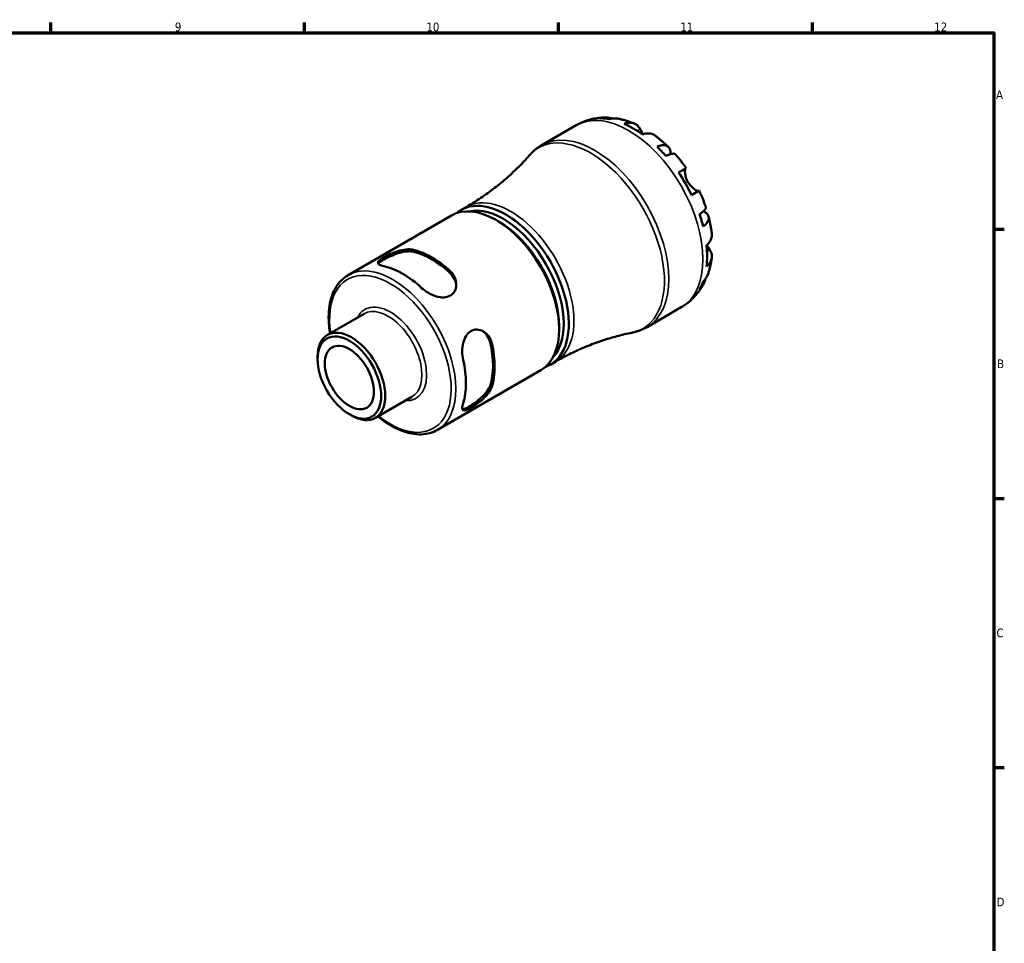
# Model space of a CAD drawing. Header units: millimetres. Extents: x -59 to 904, y -29 to 594.
# Tile 5 of 5: x 552 to 824, y 323 to 578. Entities that reach past the tile are written whole.
import ezdxf

# ---------------------------------------------------------------- set-up
doc = ezdxf.new("R2010")
doc.units = ezdxf.units.MM
for name, color, linetype, lineweight in [('Border (ANSI)', 7, 'Continuous', 70), ('Visible (ANSI)', 7, 'Continuous', 50), ('Visible Narrow (ANSI)', 7, 'Continuous', 35)]:
    doc.layers.add(name, color=color, linetype=linetype, lineweight=lineweight)
doc.styles.add('Note Text (ANSI)', font='tahoma.ttf')

# ---------------------------------------------------------------- blocks, each defined once
blk = doc.blocks.new('Borders Default Border')
at = {"layer": 'Border (ANSI)'}
for p, q in [((560.67, 574), (560.67, 576.8)), ((630.75, 574), (630.75, 576.8)), ((700.83, 574), (700.83, 576.8)), ((770.92, 574), (770.92, 576.8)), ((821, 519.75), (823.8, 519.75)), ((821, 445.5), (823.8, 445.5)), ((821, 371.25), (823.8, 371.25))]:
    blk.add_line(p, q, dxfattribs=at)
at = {"layer": 'Border (ANSI)', "flags": 128}
blk.add_lwpolyline([(20, 20), (20, 574), (821, 574), (821, 20), (20, 20)], dxfattribs=at)
at = {"layer": 'Border (ANSI)', "color": 5, "true_color": 0x0000ff, "char_height": 2.4, "attachment_point": 7, "style": 'Note Text (ANSI)'}
for s, insert in [('9', (594.92, 574.35)), ('10', (664.35, 574.35)), ('11', (734.43, 574.4)), ('12', (804.52, 574.4)), ('A', (821.58, 555.68)), ('B', (821.87, 481.43)), ('C', (821.71, 407.13)), ('D', (821.72, 332.93))]:
    blk.add_mtext(s, dxfattribs=dict(at, insert=insert))

msp = doc.modelspace()

# ---------------------------------------------------------------- linework, layer by layer
at = {"layer": 'Visible (ANSI)'}
for p, q in [((696.269, 543.0117), (705.6867, 548.4491)), ((733.9557, 535.4408), (736.0517, 536.6509)), ((739.6517, 530.4155), (737.5557, 529.2054)), ((673.9206, 525.0859), (675.3348, 525.9024)), ((642.7549, 507.0924), (671.2548, 523.5468)), ((684.2869, 521.9177), (683.5798, 522.3259)), ((725.269, 492.7823), (734.6867, 498.2196)), ((637.0627, 490.6084), (647.1615, 496.4389)), ((701.01, 492.9525), (701.01, 492.136)), ((634.3247, 483.9087), (634.3247, 484.5563)), ((698.5706, 482.3909), (699.9848, 483.2074)), ((667.4049, 464.3973), (695.9048, 480.8518)), ((650.2832, 467.7098), (660.382, 473.5403)), ((643.1121, 468.6884), (643.673, 468.3646))]:
    msp.add_line(p, q, dxfattribs=at)
for centre, major_axis, start_param, end_param in [((721.4595, 524.0692), (-14.4091, 24.9573), 5.82547462, 5.95549783), ((721.4595, 524.0692), (-14.4091, 24.9573), 5.37253872, 5.62303557), ((721.4595, 524.0692), (-14.4091, 24.9573), 5.04007646, 5.17009967), ((721.4595, 524.0692), (-14.4091, 24.9573), 4.58714055, 4.83763741), ((683.5798, 502.1993), (-12.325, 21.3475), 3.14159267, 6.28318531), ((686.2456, 503.7384), (12.325, -21.3475), 6.17482764, 9.53313562), ((685.5385, 503.3302), (-11.825, 20.4815), 3.32039425, 6.10438371), ((684.2869, 502.6076), (-11.825, 20.4815), 3.92699082, 5.49778714), ((721.4595, 524.0692), (-14.4091, 24.9573), 4.25467829, 4.3847015), ((665.7713, 491.9176), (12.325, -21.3475), 2.05298993, 2.65939905), ((721.4595, 524.0692), (-14.4091, 24.9573), 3.80174239, 4.05223924), ((665.7713, 491.9176), (12.005, -20.7933), 2.0446397, 2.66774928), ((657.8517, 487.3452), (-12.325, 21.3475), 5.19458258, 5.80099171), ((721.4595, 524.0692), (14.4091, -24.9573), 0.32768748, 0.45771069), ((643.673, 479.1591), (6.6102, -11.4493), 5.49778714, 10.21017612), ((665.7713, 491.9176), (12.005, -20.7933), 0.47384338, 1.09695295), ((665.7713, 491.9176), (12.325, -21.3475), 0.4821936, 1.08860273), ((657.8517, 487.3452), (-12.325, 21.3475), 3.62378625, 4.23019538)]:
    msp.add_ellipse(centre, major_axis=major_axis, ratio=0.57735027, start_param=start_param, end_param=end_param, dxfattribs=at)
for major_axis in [(-6.2136, 10.7623), (-4.8, 8.3138)]:
    msp.add_ellipse((643.1121, 478.8353), major_axis=major_axis, ratio=0.57735027, dxfattribs=at)
for points, knots in [([(705.6867, 548.4491), (706.2027, 548.747), (706.7358, 549.0153), (707.8254, 549.4887), (708.3819, 549.6937), (709.5075, 550.0394), (710.0766, 550.1801), (711.2176, 550.3993), (711.7895, 550.4777), (712.9284, 550.5765), (713.4955, 550.5968), (714.0573, 550.5907)], [5.497787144, 5.497787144, 5.497787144, 5.497787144, 5.563660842, 5.563660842, 5.629534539, 5.629534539, 5.695408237, 5.695408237, 5.761281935, 5.761281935, 5.827155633, 5.827155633, 5.827155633, 5.827155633]), ([(712.4548, 550.376), (712.9053, 550.504), (713.3677, 550.5722), (714.2341, 550.6031), (714.7171, 550.5654), (715.3807, 550.4243), (715.5665, 550.3748), (715.7486, 550.3175)], [0.170746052, 0.170746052, 0.170746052, 0.170746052, 0.332840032, 0.332840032, 0.499494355, 0.499494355, 0.56475828, 0.56475828, 0.56475828, 0.56475828]), ([(717.1932, 550.2873), (716.842, 550.3503), (716.4849, 550.3705), (715.76, 550.3353), (715.3299, 550.2638), (714.9009, 550.1337)], [4.877558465, 4.877558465, 4.877558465, 4.877558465, 5.017087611, 5.017087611, 5.179181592, 5.179181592, 5.179181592, 5.179181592]), ([(717.1932, 550.2875), (717.5132, 550.2297), (717.8304, 550.1643), (718.4592, 550.0192), (718.7708, 549.9395), (719.3883, 549.7668), (719.6942, 549.6738), (720.3004, 549.4753), (720.6006, 549.3698), (721.1954, 549.147), (721.49, 549.0297), (721.7818, 548.9068)], [5.95232799, 5.95232799, 5.95232799, 5.95232799, 5.991587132, 5.991587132, 6.030846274, 6.030846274, 6.070105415, 6.070105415, 6.109364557, 6.109364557, 6.148623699, 6.148623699, 6.148623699, 6.148623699]), ([(718.9139, 548.8845), (719.3202, 549.0225), (719.7169, 549.1066), (720.431, 549.1759), (720.8123, 549.1641), (721.5237, 549.0232), (721.8539, 548.894), (722.4103, 548.5697), (722.6872, 548.3439), (723.1013, 547.8628), (723.2565, 547.6319), (723.3857, 547.39)], [0.170753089, 0.170753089, 0.170753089, 0.170753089, 0.332151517, 0.332151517, 0.498888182, 0.498888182, 0.665624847, 0.665624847, 0.833511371, 0.833511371, 0.956873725, 0.956873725, 0.956873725, 0.956873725]), ([(723.3857, 547.39), (723.3869, 547.3876), (723.3882, 547.3853), (723.4526, 547.2647), (723.5223, 547.136), (723.6658, 546.8756), (723.7379, 546.7465), (723.9094, 546.4459), (724.0106, 546.2724), (724.1378, 546.062), (724.1565, 546.0311), (724.1755, 546.0001)], [-0.583326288, -0.583326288, -0.583326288, -0.583326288, -0.582068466, -0.582068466, -0.518616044, -0.518616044, -0.462807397, -0.462807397, -0.394732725, -0.394732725, -0.383083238, -0.383083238, -0.383083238, -0.383083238]), ([(727.4959, 545.6122), (727.4058, 545.6791), (727.3142, 545.7394), (726.9451, 545.9547), (726.6149, 546.0838), (725.9034, 546.2248), (725.5222, 546.2365), (724.8081, 546.1672), (724.4114, 546.0831), (724.0051, 545.9451)], [4.663875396, 4.663875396, 4.663875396, 4.663875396, 4.719133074, 4.719133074, 4.885869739, 4.885869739, 5.052606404, 5.052606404, 5.214004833, 5.214004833, 5.214004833, 5.214004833]), ([(727.4962, 545.6127), (727.754, 545.4221), (728.0093, 545.2275), (728.5148, 544.8302), (728.765, 544.6276), (729.2603, 544.2147), (729.5055, 544.0044), (729.9906, 543.5765), (730.2306, 543.3589), (730.7055, 542.9165), (730.9404, 542.6918), (731.1727, 542.4636)], [0.139082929, 0.139082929, 0.139082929, 0.139082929, 0.178713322, 0.178713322, 0.218343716, 0.218343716, 0.257974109, 0.257974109, 0.297604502, 0.297604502, 0.337234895, 0.337234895, 0.337234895, 0.337234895]), ([(692.8048, 540.1622), (693.002, 540.3865), (693.2064, 540.6051), (693.6295, 541.0292), (693.8481, 541.2348), (694.2986, 541.6318), (694.5306, 541.8231), (695.0072, 542.1904), (695.2517, 542.3664), (695.7521, 542.7017), (696.0081, 542.8611), (696.269, 543.0117)], [5.30496266, 5.30496266, 5.30496266, 5.30496266, 5.343527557, 5.343527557, 5.382092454, 5.382092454, 5.42065735, 5.42065735, 5.459222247, 5.459222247, 5.497787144, 5.497787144, 5.497787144, 5.497787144]), ([(728.0181, 542.5604), (728.4053, 542.7148), (728.7724, 542.8225), (729.4138, 542.9468), (729.7451, 542.972), (730.3376, 542.9192), (730.5989, 542.8411), (731.0153, 542.6201), (731.2084, 542.4566), (731.5059, 542.0362), (731.6101, 541.7792), (731.729, 541.2435), (731.7542, 540.915), (731.7309, 540.5327), (731.7296, 540.5134), (731.7282, 540.4941)], [0.17074605, 0.17074605, 0.17074605, 0.17074605, 0.33284003, 0.33284003, 0.49949435, 0.49949435, 0.66614868, 0.66614868, 0.83320875, 0.83320875, 1.00026882, 1.00026882, 1.16797277, 1.16797277, 1.17682077, 1.17682077, 1.17682077, 1.17682077]), ([(692.8048, 540.1622), (691.9032, 539.1365), (690.9426, 538.1082), (688.9073, 536.0677), (687.8326, 535.0555), (685.5777, 533.0689), (684.3976, 532.0946), (681.9453, 530.2044), (680.6732, 529.2886), (678.0545, 527.534), (676.7079, 526.6952), (675.3348, 525.9024)], [5.30496266, 5.30496266, 5.30496266, 5.30496266, 5.343527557, 5.343527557, 5.382092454, 5.382092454, 5.42065735, 5.42065735, 5.459222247, 5.459222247, 5.497787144, 5.497787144, 5.497787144, 5.497787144]), ([(733.0521, 540.4801), (732.9916, 540.5479), (732.9068, 540.5944), (732.6699, 540.655), (732.4796, 540.6581), (732.0096, 540.5816), (731.7298, 540.5019), (731.1648, 540.2971), (730.83, 540.1552), (730.4643, 539.9782)], [4.56101226, 4.56101226, 4.56101226, 4.56101226, 4.683778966, 4.683778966, 4.850433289, 4.850433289, 5.017087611, 5.017087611, 5.179181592, 5.179181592, 5.179181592, 5.179181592]), ([(733.0525, 540.4804), (733.266, 540.2387), (733.4769, 539.9941), (733.8934, 539.4992), (734.099, 539.249), (734.5046, 538.7432), (734.7047, 538.4876), (735.0993, 537.9713), (735.2938, 537.7106), (735.6771, 537.1844), (735.8659, 536.9188), (736.0518, 536.6509)], [0.447638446, 0.447638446, 0.447638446, 0.447638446, 0.486557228, 0.486557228, 0.52547601, 0.52547601, 0.564394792, 0.564394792, 0.603313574, 0.603313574, 0.642232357, 0.642232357, 0.642232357, 0.642232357]), ([(735.9313, 536.5814), (735.9104, 536.5693), (735.8904, 536.5502), (735.8379, 536.4765), (735.8082, 536.4059), (735.7592, 536.2131), (735.7407, 536.09), (735.7181, 535.7386), (735.7225, 535.4921), (735.7893, 534.8615), (735.8658, 534.4676), (736.1257, 533.63), (736.3127, 533.1942), (736.5507, 532.7821)], [-0.580048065, -0.580048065, -0.580048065, -0.580048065, -0.538452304, -0.538452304, -0.463837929, -0.463837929, -0.386263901, -0.386263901, -0.278402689, -0.278402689, -0.142779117, -0.142779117, 0, 0, 0, 0]), ([(736.5507, 532.7821), (736.6803, 532.5576), (736.8236, 532.342), (737.1417, 531.9211), (737.3169, 531.719), (737.7504, 531.2752), (738.0102, 531.0544), (738.4893, 530.7057), (738.7052, 530.5765), (739.022, 530.4218), (739.1361, 530.3777), (739.3253, 530.3257), (739.4004, 530.3172), (739.487, 530.3271), (739.5116, 530.3346), (739.5313, 530.346)], [0, 0, 0, 0, 0.077749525, 0.077749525, 0.160819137, 0.160819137, 0.277837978, 0.277837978, 0.388289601, 0.388289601, 0.465429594, 0.465429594, 0.540354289, 0.540354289, 0.57953204, 0.57953204, 0.57953204, 0.57953204]), ([(739.6518, 530.4156), (739.7908, 530.1207), (739.9264, 529.8244), (740.1905, 529.2293), (740.319, 528.9305), (740.5688, 528.3306), (740.6901, 528.0296), (740.9254, 527.4253), (741.0393, 527.1222), (741.2596, 526.5141), (741.366, 526.2091), (741.4685, 525.9033)], [0.92856397, 0.92856397, 0.92856397, 0.92856397, 0.967482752, 0.967482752, 1.006401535, 1.006401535, 1.045320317, 1.045320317, 1.084239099, 1.084239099, 1.123157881, 1.123157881, 1.123157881, 1.123157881]), ([(739.7395, 523.913), (740.0756, 524.1412), (740.3659, 524.3602), (740.8259, 524.7471), (741.0347, 524.9496), (741.336, 525.3183), (741.4284, 525.4847), (741.4944, 525.7202), (741.4966, 525.8169), (741.4682, 525.9032)], [0.170746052, 0.170746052, 0.170746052, 0.170746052, 0.332840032, 0.332840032, 0.499494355, 0.499494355, 0.666148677, 0.666148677, 0.788915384, 0.788915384, 0.788915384, 0.788915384]), ([(740.8182, 524.7497), (740.8357, 524.7412), (740.853, 524.7327), (741.1957, 524.5617), (741.4676, 524.3756), (741.8722, 524.0048), (742.0426, 523.7861), (742.258, 523.3182), (742.303, 523.0692), (742.2862, 522.5982), (742.2232, 522.3328), (741.9727, 521.7932), (741.7852, 521.519), (741.3569, 521.0257), (741.08, 520.7616), (740.7527, 520.5034)], [4.17310687, 4.17310687, 4.17310687, 4.17310687, 4.18195487, 4.18195487, 4.34965883, 4.34965883, 4.5167189, 4.5167189, 4.68377897, 4.68377897, 4.85043329, 4.85043329, 5.01708761, 5.01708761, 5.17918159, 5.17918159, 5.17918159, 5.17918159]), ([(742.2462, 523.2838), (742.3276, 522.9686), (742.4048, 522.6528), (742.5504, 522.0203), (742.6189, 521.7036), (742.7469, 521.0695), (742.8065, 520.7521), (742.9164, 520.1167), (742.9667, 519.7987), (743.058, 519.1623), (743.099, 518.8439), (743.1351, 518.5253)], [1.233561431, 1.233561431, 1.233561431, 1.233561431, 1.273191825, 1.273191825, 1.312822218, 1.312822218, 1.352452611, 1.352452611, 1.392083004, 1.392083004, 1.431713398, 1.431713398, 1.431713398, 1.431713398]), ([(741.6774, 515.3358), (742.0001, 515.6186), (742.2712, 515.9201), (742.6883, 516.5038), (742.8688, 516.8399), (743.1025, 517.5265), (743.1557, 517.8771), (743.1539, 518.3043), (743.1474, 518.4139), (743.1346, 518.5253)], [0.170753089, 0.170753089, 0.170753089, 0.170753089, 0.332151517, 0.332151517, 0.498888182, 0.498888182, 0.665624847, 0.665624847, 0.720882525, 0.720882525, 0.720882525, 0.720882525]), ([(652.6474, 509.5585), (652.131, 509.6701), (651.6956, 509.8152), (651.1285, 510.149), (650.9958, 510.339), (651.0193, 510.7293), (651.1579, 510.954), (651.7208, 511.4647), (652.1465, 511.7534), (653.1484, 512.3319), (653.7758, 512.6511), (655.1245, 513.2442), (655.8461, 513.5161), (657.2317, 513.9392), (657.993, 514.1123), (659.4024, 514.2647), (660.0506, 514.2424), (660.567, 514.1308)], [0.8539587, 0.8539587, 0.8539587, 0.8539587, 1.08353979, 1.08353979, 1.31312088, 1.31312088, 1.52565969, 1.52565969, 1.73819851, 1.73819851, 1.95073733, 1.95073733, 2.16327614, 2.16327614, 2.39285723, 2.39285723, 2.62243832, 2.62243832, 2.62243832, 2.62243832]), ([(651.1115, 510.232), (651.1827, 510.3451), (651.2913, 510.4679), (651.7209, 510.8499), (652.1461, 511.1358), (653.1487, 511.7146), (653.776, 512.0365), (655.1227, 512.6385), (655.8426, 512.9166), (657.2268, 513.3539), (657.9887, 513.5357), (659.3999, 513.704), (660.0493, 513.689), (660.567, 513.5826)], [1.41653488, 1.41653488, 1.41653488, 1.41653488, 1.52872672, 1.52872672, 1.7414127, 1.7414127, 1.95409869, 1.95409869, 2.16678467, 2.16678467, 2.39753629, 2.39753629, 2.62828791, 2.62828791, 2.62828791, 2.62828791]), ([(742.619, 514.0769), (742.7639, 513.844), (742.8863, 513.5941), (743.0959, 512.995), (743.1529, 512.6423), (743.1557, 511.9983), (743.1025, 511.6478), (742.8688, 510.9612), (742.6883, 510.6251), (742.2712, 510.0413), (742.0001, 509.7398), (741.6774, 509.457)], [4.427884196, 4.427884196, 4.427884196, 4.427884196, 4.55124655, 4.55124655, 4.719133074, 4.719133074, 4.885869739, 4.885869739, 5.052606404, 5.052606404, 5.214004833, 5.214004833, 5.214004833, 5.214004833]), ([(741.8103, 515.4558), (741.8549, 515.3738), (741.8994, 515.2933), (742.0505, 515.0242), (742.1543, 514.8455), (742.3547, 514.5074), (742.4502, 514.3503), (742.5658, 514.1626), (742.5928, 514.119), (742.619, 514.0769)], [-2.116755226, -2.116755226, -2.116755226, -2.116755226, -2.086747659, -2.086747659, -2.014406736, -2.014406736, -1.939942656, -1.939942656, -1.916375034, -1.916375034, -1.916375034, -1.916375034]), ([(743.1307, 511.9295), (743.0912, 511.6153), (743.0455, 511.3015), (742.941, 510.675), (742.8823, 510.3622), (742.7511, 509.7381), (742.6787, 509.4266), (742.5195, 508.8055), (742.4327, 508.4958), (742.244, 507.8787), (742.142, 507.5712), (742.0321, 507.2653)], [1.705357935, 1.705357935, 1.705357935, 1.705357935, 1.744617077, 1.744617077, 1.783876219, 1.783876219, 1.82313536, 1.82313536, 1.862394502, 1.862394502, 1.901653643, 1.901653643, 1.901653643, 1.901653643]), ([(637.7624, 491.0124), (637.6533, 491.6644), (637.5671, 492.3099), (637.2778, 495.242), (637.3571, 497.4191), (638.1445, 501.3139), (638.85, 503.0366), (640.6487, 505.5404), (641.6282, 506.4419), (642.7549, 507.0924)], [4.501692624, 4.501692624, 4.501692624, 4.501692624, 4.592154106, 4.592154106, 4.918467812, 4.918467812, 5.242693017, 5.242693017, 5.497787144, 5.497787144, 5.497787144, 5.497787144]), ([(670.9756, 508.1214), (671.4921, 507.6367), (671.9275, 507.0333), (672.4946, 505.7398), (672.6272, 505.0506), (672.6037, 503.8411), (672.4652, 503.2325), (671.9022, 502.1858), (671.4766, 501.7501), (670.9756, 501.4609), (670.4747, 501.1716), (669.8473, 500.9994), (668.4986, 500.9424), (667.7769, 501.0543), (666.3914, 501.4503), (665.63, 501.7765), (664.2207, 502.5838), (663.5725, 503.0643), (663.056, 503.549)], [-0.88423981, -0.88423981, -0.88423981, -0.88423981, -0.65465872, -0.65465872, -0.42507763, -0.42507763, -0.21253882, -0.21253882, 0, 0, 0, 0.21253882, 0.21253882, 0.42507763, 0.42507763, 0.65465872, 0.65465872, 0.88423981, 0.88423981, 0.88423981, 0.88423981]), ([(670.9756, 507.5732), (671.4933, 507.0818), (671.929, 506.4704), (672.4392, 505.2909), (672.5691, 504.7392), (672.6053, 504.2138)], [-0.886875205, -0.886875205, -0.886875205, -0.886875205, -0.656123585, -0.656123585, -0.47146591, -0.47146591, -0.47146591, -0.47146591]), ([(741.3358, 505.9992), (741.2944, 505.8128), (741.2443, 505.6272), (741.0347, 504.982), (740.8259, 504.5448), (740.3659, 503.8099), (740.0756, 503.4436), (739.7395, 503.1174)], [4.785169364, 4.785169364, 4.785169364, 4.785169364, 4.850433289, 4.850433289, 5.017087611, 5.017087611, 5.179181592, 5.179181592, 5.179181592, 5.179181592]), ([(740.7527, 505.357), (741.08, 505.6635), (741.3569, 506.0002), (741.7498, 506.6104), (741.9108, 506.9297), (742.032, 507.2653)], [0.170746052, 0.170746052, 0.170746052, 0.170746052, 0.332840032, 0.332840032, 0.472369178, 0.472369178, 0.472369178, 0.472369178]), ([(740.7267, 504.3979), (740.4511, 503.9083), (740.15, 503.4274), (739.495, 502.4904), (739.1411, 502.0344), (738.3808, 501.1558), (737.9744, 500.7333), (737.1122, 499.9314), (736.6564, 499.5519), (735.7017, 498.845), (735.2027, 498.5175), (734.6867, 498.2196)], [2.026826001, 2.026826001, 2.026826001, 2.026826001, 2.092699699, 2.092699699, 2.158573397, 2.158573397, 2.224447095, 2.224447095, 2.290320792, 2.290320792, 2.35619449, 2.35619449, 2.35619449, 2.35619449]), ([(674.4868, 483.7503), (674.3253, 484.44), (674.2332, 485.2415), (674.2388, 486.8657), (674.337, 487.6882), (674.6868, 489.0861), (674.9507, 489.767), (675.6744, 490.9066), (676.1373, 491.3638), (677.1392, 491.9422), (677.7293, 492.093), (678.9173, 492.0572), (679.5136, 491.8729), (680.5728, 491.2885), (681.1033, 490.829), (681.94, 489.6911), (682.2449, 489.0123), (682.4064, 488.3227)], [0.8539587, 0.8539587, 0.8539587, 0.8539587, 1.08353979, 1.08353979, 1.31312088, 1.31312088, 1.52565969, 1.52565969, 1.73819851, 1.73819851, 1.95073733, 1.95073733, 2.16327614, 2.16327614, 2.39285723, 2.39285723, 2.62243832, 2.62243832, 2.62243832, 2.62243832]), ([(725.269, 492.7823), (725.0081, 492.6316), (724.7421, 492.4897), (724.2015, 492.2239), (723.9268, 492.1001), (723.3705, 491.8711), (723.0887, 491.7658), (722.5197, 491.5741), (722.2323, 491.4876), (721.6535, 491.3333), (721.362, 491.2655), (721.0691, 491.2069)], [2.35619449, 2.35619449, 2.35619449, 2.35619449, 2.394759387, 2.394759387, 2.433324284, 2.433324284, 2.47188918, 2.47188918, 2.510454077, 2.510454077, 2.549018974, 2.549018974, 2.549018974, 2.549018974]), ([(679.8372, 491.6878), (680.2741, 491.3938), (680.6869, 491.0054), (681.4532, 489.9739), (681.7649, 489.2909), (681.9316, 488.5968)], [2.212878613, 2.212878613, 2.212878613, 2.212878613, 2.397536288, 2.397536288, 2.628287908, 2.628287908, 2.628287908, 2.628287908]), ([(699.9848, 483.2074), (701.3579, 484.0001), (702.7576, 484.7469), (705.5865, 486.1374), (707.0157, 486.7813), (709.8788, 487.9599), (711.3126, 488.4948), (714.1605, 489.4542), (715.5744, 489.8789), (718.3592, 490.6212), (719.7301, 490.939), (721.0691, 491.2069)], [2.35619449, 2.35619449, 2.35619449, 2.35619449, 2.394759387, 2.394759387, 2.433324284, 2.433324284, 2.47188918, 2.47188918, 2.510454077, 2.510454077, 2.549018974, 2.549018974, 2.549018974, 2.549018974]), ([(682.4064, 476.3039), (682.2449, 475.8008), (681.94, 475.2283), (681.1033, 474.084), (680.5728, 473.5112), (679.5136, 472.5228), (678.9173, 472.0338), (677.7293, 471.1623), (677.1392, 470.7786), (676.6382, 470.4894), (676.1373, 470.2002), (675.6744, 469.9759), (674.9507, 469.7437), (674.6868, 469.7361), (674.337, 469.9109), (674.2388, 470.1208), (674.2332, 470.7788), (674.3253, 471.2284), (674.4868, 471.7315)], [-0.88423981, -0.88423981, -0.88423981, -0.88423981, -0.65465872, -0.65465872, -0.42507763, -0.42507763, -0.21253882, -0.21253882, 0, 0, 0, 0.21253882, 0.21253882, 0.42507763, 0.42507763, 0.65465872, 0.65465872, 0.88423981, 0.88423981, 0.88423981, 0.88423981]), ([(681.9316, 476.578), (681.7649, 476.0765), (681.4532, 475.5065), (680.6018, 474.3686), (680.0635, 473.7996), (678.9927, 472.8195), (678.3919, 472.3352), (677.1971, 471.4698), (676.6048, 471.0876), (676.1035, 470.7981), (675.6022, 470.5087), (675.142, 470.2833), (674.5964, 470.1024), (674.4357, 470.0697), (674.3021, 470.0646)], [-0.88687521, -0.88687521, -0.88687521, -0.88687521, -0.65612358, -0.65612358, -0.42537196, -0.42537196, -0.21268598, -0.21268598, 0, 0, 0, 0.21268598, 0.21268598, 0.32487782, 0.32487782, 0.32487782, 0.32487782]), ([(667.4049, 464.3973), (666.0884, 463.6372), (664.5759, 463.2242), (661.2859, 463.1105), (659.4996, 463.4379), (655.803, 464.8142), (653.8889, 465.8936), (651.6802, 467.552), (651.3302, 467.8275), (650.9829, 468.1138)], [2.35619449, 2.35619449, 2.35619449, 2.35619449, 2.654273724, 2.654273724, 2.965884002, 2.965884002, 3.290705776, 3.290705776, 3.35228901, 3.35228901, 3.35228901, 3.35228901])]:
    msp.add_open_spline(points, degree=3, knots=knots, dxfattribs=at)
at = {"layer": 'Visible Narrow (ANSI)'}
for p, q in [((723.3857, 547.39), (722.5733, 546.9209)), ((660.567, 513.5826), (660.567, 514.1308)), ((742.619, 514.0769), (741.8066, 513.6078)), ((670.9756, 508.1214), (670.9756, 507.5732)), ((681.9316, 488.5968), (682.4064, 488.3227)), ((682.4064, 476.3039), (681.9316, 476.578))]:
    msp.add_line(p, q, dxfattribs=at)
for centre, major_axis, start_param, end_param in [((720.1867, 523.3343), (-14.5, 25.1147), 3.14159267, 6.28318531), ((710.769, 517.897), (14.5, -25.1147), 0, 3.14159265), ((709.6962, 517.2776), (-14.399, 24.9399), 2.94876817, 6.47600979), ((687.6598, 504.5549), (-12.325, 21.3475), 3.14159265, 6.28318531), ((655.0799, 485.7449), (12.325, -21.3475), 0, 3.14159265), ((654.4258, 485.3672), (-11.8625, 20.5465), 2.16185355, 7.26292441), ((654.4258, 485.3672), (7.0727, -12.2504), 5.91954483, 9.78841844), ((653.7717, 484.9896), (-6.6102, 11.4493), 3.14159265, 6.28318531)]:
    msp.add_ellipse(centre, major_axis=major_axis, ratio=0.57735027, start_param=start_param, end_param=end_param, dxfattribs=at)

# ---------------------------------------------------------------- block references
msp.add_blockref('Borders Default Border', (0, 0))

doc.saveas('drawing.dxf')
